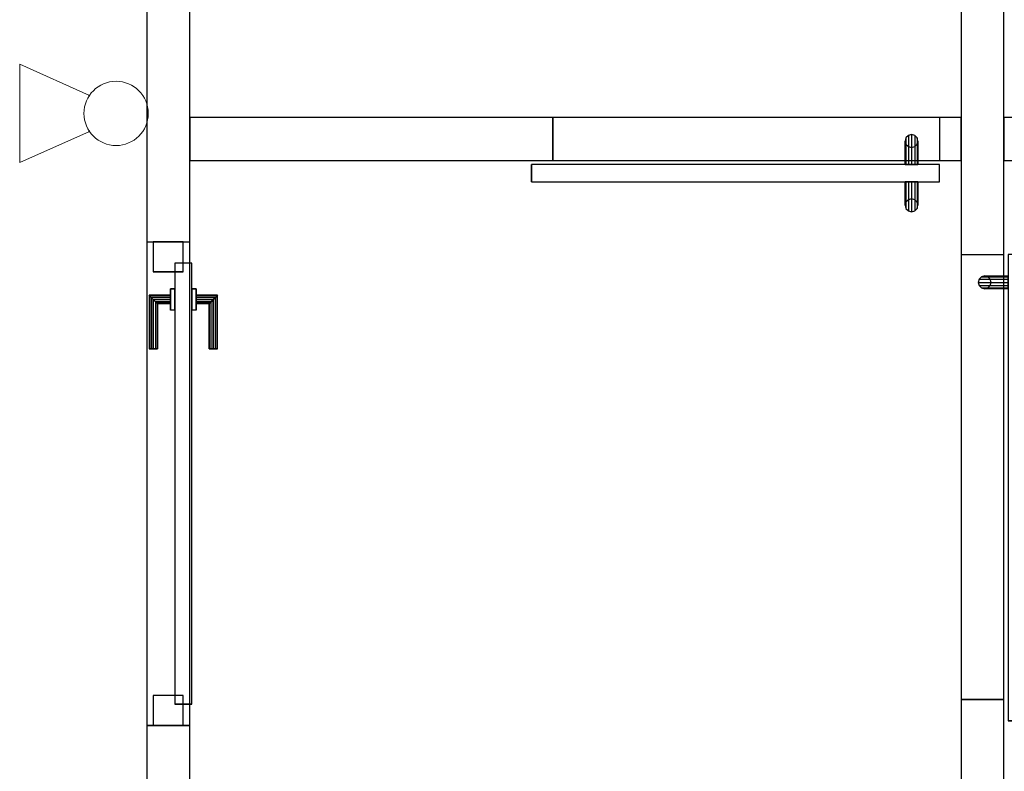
# Model space of a CAD drawing. Header units: metres. Extents: x 391.1 to 430.4, y 12.7 to 28.4.
# Tile 34 of 168: x 401.1 to 403.4, y 24.5 to 26.3. Entities that reach past the tile are written whole.
import ezdxf

# ---------------------------------------------------------------- set-up
doc = ezdxf.new("R2010")
doc.units = ezdxf.units.M
doc.layers.add('01_CARPINTERIA', color=5, linetype='Continuous', lineweight=25, true_color=0x0000ff)
for name, color, linetype, lineweight in [('A-DETL-GENF-OTLN', 7, 'Continuous', 18), ('A-GENM-____-OTLN', 7, 'Continuous', 18), ('A-WALL-____-MCUT', 7, 'Continuous', 25), ('A-WALL-____-OTLN', 7, 'Continuous', 25)]:
    doc.layers.add(name, color=color, linetype=linetype, lineweight=lineweight)

# ---------------------------------------------------------------- blocks, each defined once
blk = doc.blocks.new('Family - Envans PB-155461-02_PCI_P0')
at = {"layer": 'A-WALL-____-MCUT', "color": 253, "true_color": 0xaaaaaa}
for p, q in [((2.49, 0.1), (0, 0.1)), ((2.49, 0), (2.49, 0.1)), ((3.6199, 0.1), (3.6199, 0)), ((6.1231, 0.1), (3.6199, 0.1)), ((0, 0), (2.49, 0)), ((3.6199, 0), (6.1231, 0))]:
    blk.add_line(p, q, dxfattribs=at)
at = {"layer": 'A-WALL-____-OTLN', "color": 253, "true_color": 0xaaaaaa}
for p, q in [((6.1231, 0.1), (0, 0.1)), ((3.6199, 0.1), (2.49, 0.1)), ((2.49, 0.1), (2.49, 0)), ((3.6199, 0.1), (3.6199, 0)), ((0, 0), (6.1231, 0)), ((2.49, 0), (3.6199, 0))]:
    blk.add_line(p, q, dxfattribs=at)
at = {"layer": 'A-WALL-____-OTLN', "color": 253, "lineweight": 18, "true_color": 0xaaaaaa}
blk.add_line((-0.0009, 0), (6.1231, 0), dxfattribs=at)
blk = doc.blocks.new('Family - Vano de puerta PB-155463-02_PCI_P0')
at = {"layer": 'A-GENM-____-OTLN', "color": 253, "true_color": 0xaaaaaa}
for p, q in [((401.4564, 25.7607), (401.3564, 25.7607)), ((401.3564, 25.7607), (401.3564, 24.6308)), ((401.4564, 25.7607), (401.3564, 25.7607)), ((401.3564, 24.6308), (401.3564, 25.7607)), ((401.4564, 24.6308), (401.4564, 25.7607)), ((401.4564, 25.7607), (401.4564, 24.6308)), ((401.3564, 24.6308), (401.4564, 24.6308)), ((401.4564, 24.6308), (401.3564, 24.6308))]:
    blk.add_line(p, q, dxfattribs=at)
blk = doc.blocks.new('Family - Envans PB-155636-02_PCI_P0')
at = {"layer": 'A-WALL-____-MCUT', "color": 253, "true_color": 0xaaaaaa}
for p, q in [((2.551, 0.1), (0, 0.1)), ((2.551, 0), (2.551, 0.1)), ((3.59, 0.1), (3.59, 0)), ((5.9575, 0.1), (3.59, 0.1)), ((0, 0), (2.551, 0)), ((3.59, 0), (5.9575, 0))]:
    blk.add_line(p, q, dxfattribs=at)
at = {"layer": 'A-WALL-____-OTLN', "color": 253, "true_color": 0xaaaaaa}
for p, q in [((5.9575, 0.1), (0, 0.1)), ((3.59, 0.1), (2.551, 0.1)), ((2.551, 0.1), (2.551, 0)), ((3.59, 0.1), (3.59, 0)), ((0, 0), (5.9575, 0)), ((2.551, 0), (3.59, 0))]:
    blk.add_line(p, q, dxfattribs=at)
at = {"layer": 'A-WALL-____-OTLN', "color": 253, "lineweight": 18, "true_color": 0xaaaaaa}
blk.add_line((-0.0988, 0), (5.9375, 0), dxfattribs=at)
blk = doc.blocks.new('Family - Vano de puerta PB-155638-02_PCI_P0')
at = {"layer": 'A-GENM-____-OTLN', "color": 253, "true_color": 0xaaaaaa}
for p, q in [((403.3564, 25.7308), (403.2564, 25.7308)), ((403.2564, 25.7308), (403.2564, 24.6917)), ((403.3564, 25.7308), (403.2564, 25.7308)), ((403.2564, 24.6917), (403.2564, 25.7308)), ((403.3564, 24.6917), (403.3564, 25.7308)), ((403.3564, 25.7308), (403.3564, 24.6917)), ((403.2564, 24.6917), (403.3564, 24.6917)), ((403.3564, 24.6917), (403.2564, 24.6917))]:
    blk.add_line(p, q, dxfattribs=at)
blk = doc.blocks.new('Family - LONDR55-XX_ZZ-ARQ-CAA-M3D-Londres55-155649-02_PCI_P0')
at = {"layer": '01_CARPINTERIA', "color": 161, "true_color": 0xaaaaff}
for p, q in [((0.1263, 0.1487), (0.125, 0.15)), ((0.125, 0.15), (0.125, 0.1)), ((0.125, 0.15), (0.1263, 0.1487)), ((0.25, 0.15), (0.125, 0.15)), ((0.13, 0.145), (0.1263, 0.1487)), ((0.1263, 0.1487), (0.1263, 0.1)), ((0.1263, 0.1487), (0.1263, 0.1)), ((0.1263, 0.1487), (0.13, 0.145)), ((0.25, 0.1487), (0.1263, 0.1487)), ((0.25, 0.1487), (0.1263, 0.1487)), ((0.135, 0.14), (0.13, 0.145)), ((0.13, 0.145), (0.13, 0.1)), ((0.13, 0.145), (0.13, 0.1)), ((0.13, 0.145), (0.135, 0.14)), ((0.25, 0.145), (0.13, 0.145)), ((0.25, 0.145), (0.13, 0.145)), ((0.135, 0.1), (0.135, 0.14)), ((0.135, 0.14), (0.135, 0.1)), ((0.135, 0.14), (0.14, 0.135)), ((0.14, 0.135), (0.135, 0.14)), ((0.135, 0.14), (0.25, 0.14)), ((0.25, 0.14), (0.135, 0.14)), ((0.25, 0.1487), (0.25, 0.15)), ((0.25, 0.15), (0.25, 0.1487)), ((0.25, 0.145), (0.25, 0.1487)), ((0.25, 0.1487), (0.25, 0.145)), ((0.25, 0.145), (0.25, 0.14)), ((0.25, 0.14), (0.25, 0.145)), ((0.25, 0.14), (0.25, 0.135)), ((0.25, 0.135), (0.25, 0.14)), ((0.14, 0.135), (0.14, 0.1)), ((0.14, 0.135), (0.1437, 0.1313)), ((0.1437, 0.1313), (0.14, 0.135)), ((0.14, 0.135), (0.14, 0.1)), ((0.25, 0.135), (0.14, 0.135)), ((0.25, 0.135), (0.14, 0.135)), ((0.1437, 0.1313), (0.1437, 0.1)), ((0.1437, 0.1313), (0.145, 0.13)), ((0.145, 0.13), (0.1437, 0.1313)), ((0.1437, 0.1313), (0.1437, 0.1)), ((0.25, 0.1313), (0.1437, 0.1313)), ((0.25, 0.1313), (0.1437, 0.1313)), ((0.145, 0.13), (0.145, 0.1)), ((0.25, 0.13), (0.145, 0.13)), ((0.25, 0.135), (0.25, 0.1313)), ((0.25, 0.1313), (0.25, 0.135)), ((0.25, 0.1313), (0.25, 0.13)), ((0.25, 0.13), (0.25, 0.1313)), ((0.16, 0.1), (0.11, 0.1)), ((0.11, 0.1), (0.16, 0.1)), ((0.11, 0.1), (0.11, 0.09)), ((0.11, 0.09), (0.11, 0.1)), ((0.1263, 0.1), (0.125, 0.1)), ((0.125, 0.1), (0.1263, 0.1)), ((0.13, 0.1), (0.1263, 0.1)), ((0.1263, 0.1), (0.13, 0.1)), ((0.135, 0.1), (0.13, 0.1)), ((0.13, 0.1), (0.135, 0.1)), ((0.14, 0.1), (0.135, 0.1)), ((0.135, 0.1), (0.14, 0.1)), ((0.14, 0.1), (0.1437, 0.1)), ((0.1437, 0.1), (0.14, 0.1)), ((0.1437, 0.1), (0.145, 0.1)), ((0.145, 0.1), (0.1437, 0.1)), ((0.16, 0.1), (0.16, 0.09)), ((0.16, 0.1), (0.16, 0.09)), ((0.07, 0.07), (0, 0.07)), ((0, 0.07), (0, 0)), ((0.07, 0.07), (0, 0.07)), ((0, 0.07), (0, 0)), ((1.0799, 0.09), (0.05, 0.09)), ((0.05, 0.09), (0.05, 0.05)), ((1.0799, 0.09), (0.05, 0.09)), ((0.05, 0.09), (0.05, 0.05)), ((0.07, 0), (0.07, 0.07)), ((0.07, 0.07), (0.07, 0)), ((0.16, 0.09), (0.11, 0.09)), ((0.11, 0.09), (0.16, 0.09)), ((1.1299, 0.07), (1.0599, 0.07)), ((1.0599, 0.07), (1.0599, 0)), ((1.1299, 0.07), (1.0599, 0.07)), ((1.0599, 0.07), (1.0599, 0)), ((1.0799, 0.05), (1.0799, 0.09)), ((1.0799, 0.09), (1.0799, 0.05)), ((1.1299, 0), (1.1299, 0.07)), ((1.1299, 0.07), (1.1299, 0)), ((0.05, 0.05), (1.0799, 0.05)), ((0.05, 0.05), (1.0799, 0.05)), ((0.11, 0.05), (0.16, 0.05)), ((0.16, 0.05), (0.11, 0.05)), ((0.11, 0.05), (0.11, 0.04)), ((0.11, 0.04), (0.11, 0.05)), ((0.16, 0.05), (0.16, 0.04)), ((0.16, 0.05), (0.16, 0.04)), ((0.11, 0.04), (0.16, 0.04)), ((0.16, 0.04), (0.11, 0.04)), ((0.1263, 0.04), (0.125, 0.04)), ((0.125, 0.04), (0.1263, 0.04)), ((0.125, 0.04), (0.125, -0.01)), ((0.13, 0.04), (0.1263, 0.04)), ((0.1263, 0.04), (0.13, 0.04)), ((0.1263, 0.04), (0.1263, -0.0087)), ((0.1263, 0.04), (0.1263, -0.0087)), ((0.13, 0.04), (0.135, 0.04)), ((0.135, 0.04), (0.13, 0.04)), ((0.13, 0.04), (0.13, -0.005)), ((0.13, 0.04), (0.13, -0.005)), ((0.135, 0.04), (0.14, 0.04)), ((0.14, 0.04), (0.135, 0.04)), ((0.135, 0), (0.135, 0.04)), ((0.135, 0.04), (0.135, 0)), ((0.14, 0.04), (0.1437, 0.04)), ((0.1437, 0.04), (0.14, 0.04)), ((0.14, 0.04), (0.14, 0.005)), ((0.14, 0.04), (0.14, 0.005)), ((0.1437, 0.04), (0.145, 0.04)), ((0.145, 0.04), (0.1437, 0.04)), ((0.1437, 0.04), (0.1437, 0.0087)), ((0.1437, 0.04), (0.1437, 0.0087)), ((0.145, 0.04), (0.145, 0.01)), ((0, 0), (0.07, 0)), ((0, 0), (0.07, 0)), ((0.13, -0.005), (0.135, 0)), ((0.135, 0), (0.13, -0.005)), ((0.14, 0.005), (0.135, 0)), ((0.135, 0), (0.14, 0.005)), ((0.25, 0), (0.135, 0)), ((0.135, 0), (0.25, 0)), ((0.1437, 0.0087), (0.14, 0.005)), ((0.14, 0.005), (0.1437, 0.0087)), ((0.14, 0.005), (0.25, 0.005)), ((0.14, 0.005), (0.25, 0.005)), ((0.145, 0.01), (0.1437, 0.0087)), ((0.1437, 0.0087), (0.145, 0.01)), ((0.1437, 0.0087), (0.25, 0.0087)), ((0.1437, 0.0087), (0.25, 0.0087)), ((0.145, 0.01), (0.25, 0.01)), ((0.25, 0.0087), (0.25, 0.01)), ((0.25, 0.01), (0.25, 0.0087)), ((0.25, 0.005), (0.25, 0.0087)), ((0.25, 0.0087), (0.25, 0.005)), ((0.25, 0.005), (0.25, 0)), ((0.25, 0), (0.25, 0.005)), ((0.25, 0), (0.25, -0.005)), ((0.25, -0.005), (0.25, 0)), ((1.0599, 0), (1.1299, 0)), ((1.0599, 0), (1.1299, 0)), ((0.125, -0.01), (0.1263, -0.0087)), ((0.1263, -0.0087), (0.125, -0.01)), ((0.125, -0.01), (0.25, -0.01)), ((0.1263, -0.0087), (0.13, -0.005)), ((0.13, -0.005), (0.1263, -0.0087)), ((0.1263, -0.0087), (0.25, -0.0087)), ((0.1263, -0.0087), (0.25, -0.0087)), ((0.13, -0.005), (0.25, -0.005)), ((0.13, -0.005), (0.25, -0.005)), ((0.25, -0.005), (0.25, -0.0087)), ((0.25, -0.0087), (0.25, -0.005)), ((0.25, -0.0087), (0.25, -0.01)), ((0.25, -0.01), (0.25, -0.0087))]:
    blk.add_line(p, q, dxfattribs=at)
blk = doc.blocks.new('Family - Porta PB-155650-02_PCI_P0')
blk.add_blockref('Family - LONDR55-XX_ZZ-ARQ-CAA-M3D-Londres55-155649-02_PCI_P0', (0, 0))
blk = doc.blocks.new('Family - Envans PB-155676-02_PCI_P0')
at = {"layer": 'A-WALL-____-MCUT', "color": 253, "true_color": 0xaaaaaa}
for p, q in [((0.46, 0.1), (0, 0.1)), ((0, 0.1), (0, 0)), ((0.46, 0), (0.46, 0.1)), ((0, 0), (0.46, 0))]:
    blk.add_line(p, q, dxfattribs=at)
at = {"layer": 'A-WALL-____-OTLN', "color": 253, "true_color": 0xaaaaaa}
for p, q in [((0.46, 0.1), (0, 0.1)), ((0, 0.1), (0, 0)), ((0.46, 0), (0.46, 0.1)), ((0, 0), (0.46, 0))]:
    blk.add_line(p, q, dxfattribs=at)
at = {"layer": 'A-WALL-____-OTLN', "color": 253, "lineweight": 18, "true_color": 0xaaaaaa}
blk.add_line((0, 0), (0.46, 0), dxfattribs=at)
blk = doc.blocks.new('Family - Envans PB-155684-02_PCI_P0')
at = {"layer": 'A-WALL-____-MCUT', "color": 253, "true_color": 0xaaaaaa}
for p, q in [((0.8477, 0.1), (0, 0.1)), ((0, 0.1), (0, 0)), ((0.8477, 0), (0.8477, 0.1)), ((1.7493, 0.1), (1.7493, 0)), ((1.8, 0.1), (1.7493, 0.1)), ((1.8, 0), (1.8, 0.1)), ((0, 0), (0.8477, 0)), ((1.7493, 0), (1.8, 0))]:
    blk.add_line(p, q, dxfattribs=at)
at = {"layer": 'A-WALL-____-OTLN', "color": 253, "true_color": 0xaaaaaa}
for p, q in [((1.8, 0.1), (0, 0.1)), ((0, 0.1), (0, 0)), ((1.7493, 0.1), (0.8477, 0.1)), ((0.8477, 0.1), (0.8477, 0)), ((1.7493, 0.1), (1.7493, 0)), ((1.8, 0), (1.8, 0.1)), ((0, 0), (1.8, 0)), ((0.8477, 0), (1.7493, 0))]:
    blk.add_line(p, q, dxfattribs=at)
at = {"layer": 'A-WALL-____-OTLN', "color": 253, "lineweight": 18, "true_color": 0xaaaaaa}
blk.add_line((0, 0), (1.8, 0), dxfattribs=at)
blk = doc.blocks.new('Family - Vano de puerta PB-155686-02_PCI_P0')
at = {"layer": 'A-GENM-____-OTLN', "color": 253, "true_color": 0xaaaaaa}
for p, q in [((403.2058, 26.0508), (402.3041, 26.0508)), ((402.3041, 26.0508), (402.3041, 25.9508)), ((402.3041, 26.0508), (403.2058, 26.0508)), ((402.3041, 25.9508), (402.3041, 26.0508)), ((403.2058, 25.9508), (403.2058, 26.0508)), ((403.2058, 25.9508), (403.2058, 26.0508)), ((402.3041, 25.9508), (403.2058, 25.9508)), ((403.2058, 25.9508), (402.3041, 25.9508))]:
    blk.add_line(p, q, dxfattribs=at)
blk = doc.blocks.new('Family - LONDR55-XX_ZZ-ARQ-CAA-M3D-Londres55-155818-02_PCI_P0')
at = {"layer": '01_CARPINTERIA', "color": 161, "true_color": 0xaaaaff}
for p, q in [((0.052, 0.2125), (0.05, 0.205)), ((0.052, 0.2125), (0.05, 0.205)), ((0.0575, 0.218), (0.052, 0.2125)), ((0.0575, 0.218), (0.052, 0.2125)), ((0.052, 0.15), (0.052, 0.2125)), ((0.065, 0.22), (0.0575, 0.218)), ((0.065, 0.22), (0.0575, 0.218)), ((0.0575, 0.15), (0.0575, 0.218)), ((0.0725, 0.218), (0.065, 0.22)), ((0.0725, 0.218), (0.065, 0.22)), ((0.065, 0.15), (0.065, 0.22)), ((0.078, 0.2125), (0.0725, 0.218)), ((0.078, 0.2125), (0.0725, 0.218)), ((0.0725, 0.15), (0.0725, 0.218)), ((0.08, 0.205), (0.078, 0.2125)), ((0.08, 0.205), (0.078, 0.2125)), ((0.078, 0.15), (0.078, 0.2125)), ((0.05, 0.205), (0.052, 0.1975)), ((0.05, 0.15), (0.05, 0.205)), ((0.05, 0.205), (0.052, 0.1975)), ((0.052, 0.1975), (0.0575, 0.192)), ((0.052, 0.15), (0.052, 0.1975)), ((0.052, 0.1975), (0.0575, 0.192)), ((0.0575, 0.192), (0.065, 0.19)), ((0.0575, 0.15), (0.0575, 0.192)), ((0.0575, 0.192), (0.065, 0.19)), ((0.065, 0.19), (0.0725, 0.192)), ((0.065, 0.19), (0.0725, 0.192)), ((0.065, 0.15), (0.065, 0.19)), ((0.0725, 0.192), (0.078, 0.1975)), ((0.0725, 0.192), (0.078, 0.1975)), ((0.0725, 0.15), (0.0725, 0.192)), ((0.078, 0.1975), (0.08, 0.205)), ((0.078, 0.1975), (0.08, 0.205)), ((0.078, 0.15), (0.078, 0.1975)), ((0.08, 0.205), (0.08, 0.15)), ((0.9516, 0.15), (0, 0.15)), ((0, 0.15), (0, 0.11)), ((0.9516, 0.15), (0, 0.15)), ((0, 0.15), (0, 0.11)), ((0.052, 0.15), (0.05, 0.15)), ((0.05, 0.15), (0.052, 0.15)), ((0.0575, 0.15), (0.052, 0.15)), ((0.052, 0.15), (0.0575, 0.15)), ((0.065, 0.15), (0.0575, 0.15)), ((0.0575, 0.15), (0.065, 0.15)), ((0.0725, 0.15), (0.065, 0.15)), ((0.065, 0.15), (0.0725, 0.15)), ((0.078, 0.15), (0.0725, 0.15)), ((0.0725, 0.15), (0.078, 0.15)), ((0.078, 0.15), (0.08, 0.15)), ((0.08, 0.15), (0.078, 0.15)), ((0.9516, 0.11), (0.9516, 0.15)), ((0.9516, 0.15), (0.9516, 0.11)), ((0, 0.11), (0.9516, 0.11)), ((0, 0.11), (0.9516, 0.11)), ((0.05, 0.055), (0.05, 0.11)), ((0.052, 0.11), (0.05, 0.11)), ((0.05, 0.11), (0.052, 0.11)), ((0.052, 0.0475), (0.052, 0.11)), ((0.052, 0.0625), (0.052, 0.11)), ((0.0575, 0.11), (0.052, 0.11)), ((0.052, 0.11), (0.0575, 0.11)), ((0.0575, 0.042), (0.0575, 0.11)), ((0.0575, 0.068), (0.0575, 0.11)), ((0.065, 0.11), (0.0575, 0.11)), ((0.0575, 0.11), (0.065, 0.11)), ((0.065, 0.04), (0.065, 0.11)), ((0.065, 0.07), (0.065, 0.11)), ((0.0725, 0.11), (0.065, 0.11)), ((0.065, 0.11), (0.0725, 0.11)), ((0.0725, 0.042), (0.0725, 0.11)), ((0.0725, 0.068), (0.0725, 0.11)), ((0.078, 0.11), (0.0725, 0.11)), ((0.0725, 0.11), (0.078, 0.11)), ((0.078, 0.0475), (0.078, 0.11)), ((0.078, 0.0625), (0.078, 0.11)), ((0.078, 0.11), (0.08, 0.11)), ((0.08, 0.11), (0.078, 0.11)), ((0.08, 0.11), (0.08, 0.055)), ((0.065, 0.07), (0.0575, 0.068)), ((0.065, 0.07), (0.0575, 0.068)), ((0.0725, 0.068), (0.065, 0.07)), ((0.0725, 0.068), (0.065, 0.07)), ((0.052, 0.0625), (0.05, 0.055)), ((0.052, 0.0625), (0.05, 0.055)), ((0.05, 0.055), (0.052, 0.0475)), ((0.05, 0.055), (0.052, 0.0475)), ((0.0575, 0.068), (0.052, 0.0625)), ((0.0575, 0.068), (0.052, 0.0625)), ((0.052, 0.0475), (0.0575, 0.042)), ((0.052, 0.0475), (0.0575, 0.042)), ((0.078, 0.0625), (0.0725, 0.068)), ((0.078, 0.0625), (0.0725, 0.068)), ((0.0725, 0.042), (0.078, 0.0475)), ((0.0725, 0.042), (0.078, 0.0475)), ((0.08, 0.055), (0.078, 0.0625)), ((0.08, 0.055), (0.078, 0.0625)), ((0.078, 0.0475), (0.08, 0.055)), ((0.078, 0.0475), (0.08, 0.055)), ((0.0575, 0.042), (0.065, 0.04)), ((0.0575, 0.042), (0.065, 0.04)), ((0.065, 0.04), (0.0725, 0.042)), ((0.065, 0.04), (0.0725, 0.042))]:
    blk.add_line(p, q, dxfattribs=at)
blk = doc.blocks.new('Family - Porta PB-155819-02_PCI_P0')
blk.add_blockref('Family - LONDR55-XX_ZZ-ARQ-CAA-M3D-Londres55-155818-02_PCI_P0', (0, 0))
blk = doc.blocks.new('Family - LONDR55-XX_ZZ-ARQ-CAA-M3D-Londres55-155827-02_PCI_P0')
at = {"layer": '01_CARPINTERIA', "color": 161, "true_color": 0xaaaaff}
for p, q in [((0.052, 0.2125), (0.05, 0.205)), ((0.052, 0.2125), (0.05, 0.205)), ((0.0575, 0.218), (0.052, 0.2125)), ((0.0575, 0.218), (0.052, 0.2125)), ((0.052, 0.15), (0.052, 0.2125)), ((0.065, 0.22), (0.0575, 0.218)), ((0.065, 0.22), (0.0575, 0.218)), ((0.0575, 0.15), (0.0575, 0.218)), ((0.0725, 0.218), (0.065, 0.22)), ((0.0725, 0.218), (0.065, 0.22)), ((0.065, 0.15), (0.065, 0.22)), ((0.078, 0.2125), (0.0725, 0.218)), ((0.078, 0.2125), (0.0725, 0.218)), ((0.0725, 0.15), (0.0725, 0.218)), ((0.08, 0.205), (0.078, 0.2125)), ((0.08, 0.205), (0.078, 0.2125)), ((0.078, 0.15), (0.078, 0.2125)), ((0.05, 0.205), (0.052, 0.1975)), ((0.05, 0.15), (0.05, 0.205)), ((0.05, 0.205), (0.052, 0.1975)), ((0.052, 0.1975), (0.0575, 0.192)), ((0.052, 0.15), (0.052, 0.1975)), ((0.052, 0.1975), (0.0575, 0.192)), ((0.0575, 0.192), (0.065, 0.19)), ((0.0575, 0.15), (0.0575, 0.192)), ((0.0575, 0.192), (0.065, 0.19)), ((0.065, 0.19), (0.0725, 0.192)), ((0.065, 0.19), (0.0725, 0.192)), ((0.065, 0.15), (0.065, 0.19)), ((0.0725, 0.192), (0.078, 0.1975)), ((0.0725, 0.192), (0.078, 0.1975)), ((0.0725, 0.15), (0.0725, 0.192)), ((0.078, 0.1975), (0.08, 0.205)), ((0.078, 0.1975), (0.08, 0.205)), ((0.078, 0.15), (0.078, 0.1975)), ((0.08, 0.205), (0.08, 0.15)), ((1.089, 0.15), (0, 0.15)), ((0, 0.15), (0, 0.11)), ((1.089, 0.15), (0, 0.15)), ((0, 0.15), (0, 0.11)), ((0.052, 0.15), (0.05, 0.15)), ((0.05, 0.15), (0.052, 0.15)), ((0.0575, 0.15), (0.052, 0.15)), ((0.052, 0.15), (0.0575, 0.15)), ((0.065, 0.15), (0.0575, 0.15)), ((0.0575, 0.15), (0.065, 0.15)), ((0.0725, 0.15), (0.065, 0.15)), ((0.065, 0.15), (0.0725, 0.15)), ((0.078, 0.15), (0.0725, 0.15)), ((0.0725, 0.15), (0.078, 0.15)), ((0.078, 0.15), (0.08, 0.15)), ((0.08, 0.15), (0.078, 0.15)), ((1.089, 0.11), (1.089, 0.15)), ((1.089, 0.15), (1.089, 0.11)), ((0, 0.11), (1.089, 0.11)), ((0, 0.11), (1.089, 0.11)), ((0.05, 0.055), (0.05, 0.11)), ((0.052, 0.11), (0.05, 0.11)), ((0.05, 0.11), (0.052, 0.11)), ((0.052, 0.0475), (0.052, 0.11)), ((0.052, 0.0625), (0.052, 0.11)), ((0.0575, 0.11), (0.052, 0.11)), ((0.052, 0.11), (0.0575, 0.11)), ((0.0575, 0.042), (0.0575, 0.11)), ((0.0575, 0.068), (0.0575, 0.11)), ((0.065, 0.11), (0.0575, 0.11)), ((0.0575, 0.11), (0.065, 0.11)), ((0.065, 0.04), (0.065, 0.11)), ((0.065, 0.07), (0.065, 0.11)), ((0.0725, 0.11), (0.065, 0.11)), ((0.065, 0.11), (0.0725, 0.11)), ((0.0725, 0.042), (0.0725, 0.11)), ((0.0725, 0.068), (0.0725, 0.11)), ((0.078, 0.11), (0.0725, 0.11)), ((0.0725, 0.11), (0.078, 0.11)), ((0.078, 0.0475), (0.078, 0.11)), ((0.078, 0.0625), (0.078, 0.11)), ((0.078, 0.11), (0.08, 0.11)), ((0.08, 0.11), (0.078, 0.11)), ((0.08, 0.11), (0.08, 0.055)), ((0.065, 0.07), (0.0575, 0.068)), ((0.065, 0.07), (0.0575, 0.068)), ((0.0725, 0.068), (0.065, 0.07)), ((0.0725, 0.068), (0.065, 0.07)), ((0.052, 0.0625), (0.05, 0.055)), ((0.052, 0.0625), (0.05, 0.055)), ((0.05, 0.055), (0.052, 0.0475)), ((0.05, 0.055), (0.052, 0.0475)), ((0.0575, 0.068), (0.052, 0.0625)), ((0.0575, 0.068), (0.052, 0.0625)), ((0.052, 0.0475), (0.0575, 0.042)), ((0.052, 0.0475), (0.0575, 0.042)), ((0.078, 0.0625), (0.0725, 0.068)), ((0.078, 0.0625), (0.0725, 0.068)), ((0.0725, 0.042), (0.078, 0.0475)), ((0.0725, 0.042), (0.078, 0.0475)), ((0.08, 0.055), (0.078, 0.0625)), ((0.08, 0.055), (0.078, 0.0625)), ((0.078, 0.0475), (0.08, 0.055)), ((0.078, 0.0475), (0.08, 0.055)), ((0.0575, 0.042), (0.065, 0.04)), ((0.0575, 0.042), (0.065, 0.04)), ((0.065, 0.04), (0.0725, 0.042)), ((0.065, 0.04), (0.0725, 0.042))]:
    blk.add_line(p, q, dxfattribs=at)
blk = doc.blocks.new('Family - Porta PB-155828-02_PCI_P0')
blk.add_blockref('Family - LONDR55-XX_ZZ-ARQ-CAA-M3D-Londres55-155827-02_PCI_P0', (0, 0))
blk = doc.blocks.new('LONDR55-XX_ZZ-ARQ-CAA-M3D-Londres55_ifc-1-02_PCI_P0')
at = {"layer": '01_CARPINTERIA', "color": 253, "lineweight": 18, "true_color": 0xaaaaaa}
for name, p, rotation in [('Family - Porta PB-155819-02_PCI_P0', (403.2058, 26.0508), 180), ('Family - Porta PB-155650-02_PCI_P0', (401.3714, 25.7607), 270), ('Family - Porta PB-155828-02_PCI_P0', (403.2564, 25.7308), 270)]:
    blk.add_blockref(name, p, dxfattribs=dict(at, rotation=rotation))
at = {"layer": 'A-GENM-____-OTLN', "color": 253, "lineweight": 18, "true_color": 0xaaaaaa}
for name in ['Family - Vano de puerta PB-155686-02_PCI_P0', 'Family - Vano de puerta PB-155463-02_PCI_P0', 'Family - Vano de puerta PB-155638-02_PCI_P0']:
    blk.add_blockref(name, (0, 0), dxfattribs=at)
at = {"layer": 'A-WALL-____-OTLN', "color": 253, "lineweight": 18, "true_color": 0xaaaaaa, "rotation": 90}
for name, p in [('Family - Envans PB-155461-02_PCI_P0', (401.4564, 22.1408)), ('Family - Envans PB-155636-02_PCI_P0', (403.3564, 22.1408))]:
    blk.add_blockref(name, p, dxfattribs=at)
at = {"layer": 'A-WALL-____-OTLN', "color": 253, "lineweight": 18, "true_color": 0xaaaaaa}
for name, p in [('Family - Envans PB-155684-02_PCI_P0', (401.4564, 25.9508)), ('Family - Envans PB-155676-02_PCI_P0', (403.3564, 25.9508))]:
    blk.add_blockref(name, p, dxfattribs=at)
blk = doc.blocks.new('ZYR_12_01_02 Extintor - 01 Extintor Pols_ABC-623506-02_PCI_P0')
at = {"layer": 'A-DETL-GENF-OTLN', "color": 1, "true_color": 0xff0000}
for p, q in [((-0.115, -0.2068), (-0.042, -0.0438)), ((-0.042, -0.0438), (-0.042, -0.0458)), ((-0.042, -0.0438), (-0.04, -0.0438)), ((0.042, -0.0438), (0.04, -0.0438)), ((0.042, -0.0438), (0.042, -0.0458)), ((0.042, -0.0438), (0.115, -0.2068)), ((-0.1151, -0.2068), (0.115, -0.2068))]:
    blk.add_line(p, q, dxfattribs=at)
blk.add_circle((0, 0.0182), 0.075, dxfattribs=at)

msp = doc.modelspace()

# ---------------------------------------------------------------- block references
at = {"lineweight": 5}
msp.add_blockref('LONDR55-XX_ZZ-ARQ-CAA-M3D-Londres55_ifc-1-02_PCI_P0', (0, 0), dxfattribs=at)
at = {"layer": 'A-DETL-GENF-OTLN', "color": 1, "true_color": 0xff0000, "rotation": 269.9999999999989}
msp.add_blockref('ZYR_12_01_02 Extintor - 01 Extintor Pols_ABC-623506-02_PCI_P0', (401.2664, 26.0604), dxfattribs=at)

doc.saveas('drawing.dxf')
